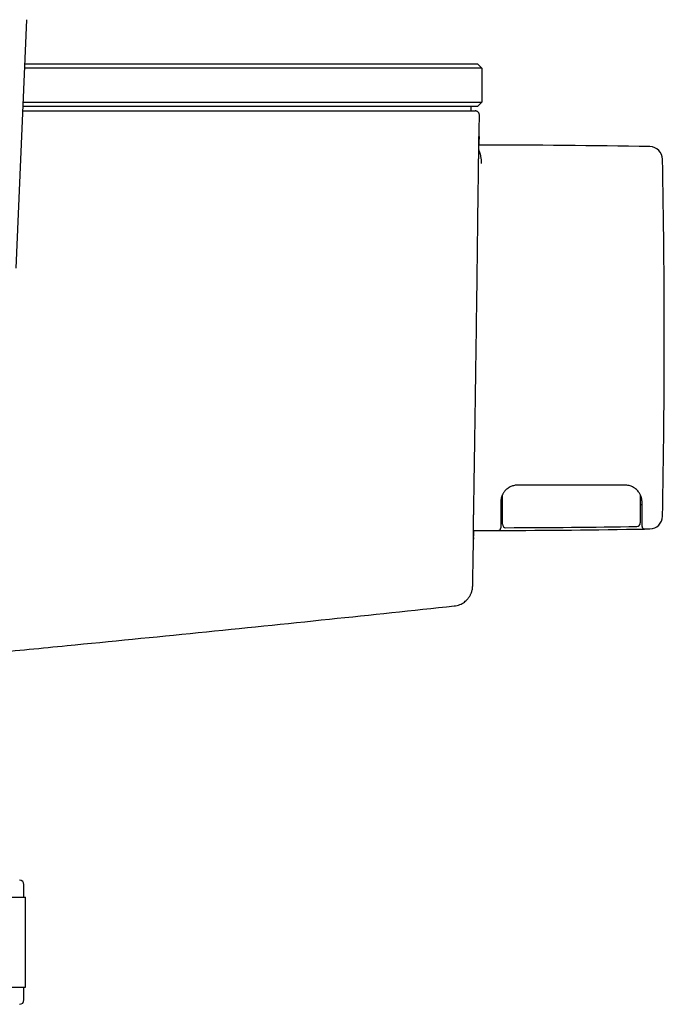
# Model space of a CAD drawing. Header units: millimetres. Extents: x 8 to 1894, y 12 to 2723.
# Tile 107 of 152: x 1456 to 1531, y 1523 to 1638. Entities that reach past the tile are written whole.
import ezdxf

# ---------------------------------------------------------------- set-up
doc = ezdxf.new("R2010")
doc.units = ezdxf.units.MM

msp = doc.modelspace()

# ---------------------------------------------------------------- linework, layer by layer
at = {"color": 7, "linetype": 'Continuous', "lineweight": 30}
for p, q in [((1455.64, 1609.15), (1456.89, 1638.15)), ((1456.67, 1633.01), (1489.76, 1633.01)), ((1489.76, 1633.01), (1509.56, 1633.01)), ((1494.55, 1633.01), (1494.55, 1633.01)), ((1496.53, 1633.01), (1496.53, 1633.01)), ((1497.39, 1633.01), (1497.39, 1633.01)), ((1499.58, 1633.01), (1499.58, 1633.01)), ((1510.06, 1632.51), (1509.56, 1633.01)), ((1489.76, 1632.51), (1456.65, 1632.51)), ((1510.06, 1632.51), (1489.76, 1632.51)), ((1510.06, 1632.51), (1510.06, 1628.51)), ((1456.47, 1628.51), (1489.76, 1628.51)), ((1489.76, 1628.51), (1510.06, 1628.51)), ((1509.56, 1628.01), (1510.06, 1628.51)), ((1456.43, 1627.51), (1489.37, 1627.51)), ((1489.76, 1628.01), (1456.45, 1628.01)), ((1509.56, 1628.01), (1489.76, 1628.01)), ((1508.76, 1628.01), (1508.76, 1627.51)), ((1508.87, 1627.51), (1509.26, 1627.51)), ((1512.27, 1581.9), (1512.26, 1581.44)), ((1512.26, 1581.54), (1512.46, 1581.54)), ((1528.56, 1581.54), (1528.76, 1581.54)), ((1512.26, 1578.98), (1512.26, 1578.81)), ((1528.76, 1578.98), (1528.76, 1579.1)), ((1509.07, 1578.51), (1509.52, 1578.51)), ((1506.82, 1569.69), (1506.82, 1569.69)), ((1456.56, 1535.68), (1456.56, 1537.18)), ((1433.79, 1535.68), (1456.74, 1535.68)), ((1456.74, 1525.18), (1456.74, 1535.68)), ((1433.79, 1525.18), (1456.74, 1525.18)), ((1456.56, 1523.68), (1456.56, 1525.18))]:
    msp.add_line(p, q, dxfattribs=at)
at = {"color": 7, "linetype": 'Continuous', "lineweight": 30, "flags": 128}
msp.add_lwpolyline([(1529.07, 1578.68), (1529.15, 1578.68), (1529.22, 1578.68), (1529.3, 1578.68), (1529.37, 1578.68), (1529.45, 1578.68), (1529.53, 1578.68), (1529.6, 1578.68), (1529.68, 1578.69)], dxfattribs=at)
at = {"color": 7, "linetype": 'Continuous', "lineweight": 30}
for centre, radius, start, end in [((1509.9, 523.51), 1100, 88.96987, 90.01079), ((1529.65, 1621.83), 1.5, 1.1702, 88.9699), ((510.26, 1601.01), 1021.1, 0, 1.17012), ((510.26, 1601.01), 1021.1, 358.82988, 0), ((1529.65, 1580.19), 1.5, 271.0301, 358.8298), ((1511.96, 1578.81), 0.3, 270.1074, 0), ((1509.9, 2678.51), 1100, 270.10742, 270.9984), ((1512.86, 1579.23), 0.4, 180, 270.1543), ((1509.9, 2678.83), 1100, 270.15432, 270.95159), ((1528.16, 1579.38), 0.4, 270.9516, 0), ((1529.06, 1578.98), 0.3, 180, 270.9984), ((1509.9, 2678.51), 1100, 269.98018, 270.10742), ((1456.06, 1537.18), 0.5, 0, 90), ((1456.06, 1523.68), 0.5, 270, 0)]:
    msp.add_arc(centre, radius, start, end, dxfattribs=at)
for points, knots in [([(1489.37, 1627.51), (1489.67, 1627.51), (1490.27, 1627.51), (1491.16, 1627.51), (1492.05, 1627.51), (1492.93, 1627.51), (1493.81, 1627.51), (1494.65, 1627.51), (1495.47, 1627.51), (1496.27, 1627.51), (1497.05, 1627.51), (1497.82, 1627.51), (1498.6, 1627.51), (1499.39, 1627.51), (1500.18, 1627.51), (1500.95, 1627.51), (1501.69, 1627.51), (1502.41, 1627.51), (1503.09, 1627.51), (1503.74, 1627.51), (1504.35, 1627.51), (1504.93, 1627.51), (1505.48, 1627.51), (1505.98, 1627.51), (1506.45, 1627.51), (1506.88, 1627.51), (1507.28, 1627.51), (1507.63, 1627.51), (1507.94, 1627.51), (1508.21, 1627.51), (1508.45, 1627.51), (1508.63, 1627.51), (1508.76, 1627.51), (1508.85, 1627.51), (1508.86, 1627.51), (1508.87, 1627.51)], [0, 0, 0, 0, 0.029473, 0.05884, 0.088128, 0.117359, 0.146558, 0.175749, 0.203286, 0.230854, 0.258472, 0.286096, 0.313711, 0.344519, 0.375313, 0.406089, 0.436845, 0.467578, 0.498285, 0.528974, 0.559659, 0.590348, 0.621049, 0.651764, 0.682497, 0.713249, 0.74402, 0.774812, 0.805624, 0.837928, 0.870259, 0.902623, 0.935026, 0.967481, 1, 1, 1, 1]), ([(1509.76, 1627), (1509.76, 1627.04), (1509.76, 1627.11), (1509.73, 1627.21), (1509.69, 1627.28), (1509.65, 1627.33), (1509.59, 1627.39), (1509.51, 1627.45), (1509.4, 1627.5), (1509.31, 1627.5), (1509.26, 1627.51)], [0, 0, 0, 0, 0.14825, 0.275608, 0.375482, 0.449661, 0.545209, 0.672412, 0.826883, 1, 1, 1, 1]), ([(1509.73, 1623.5), (1509.74, 1623.78), (1509.74, 1624.5), (1509.75, 1625.66), (1509.76, 1626.55), (1509.76, 1627)], [0, 0, 0, 0, 0.238324, 0.612374, 1, 1, 1, 1]), ([(1509.06, 1577.5), (1509.06, 1577.5), (1509.06, 1577.51), (1509.06, 1577.58), (1509.06, 1577.7), (1509.06, 1577.86), (1509.06, 1578.07), (1509.07, 1578.31), (1509.07, 1578.6), (1509.08, 1578.93), (1509.08, 1579.3), (1509.09, 1579.71), (1509.09, 1580.17), (1509.1, 1580.66), (1509.11, 1581.2), (1509.12, 1581.77), (1509.13, 1582.38), (1509.14, 1583.01), (1509.15, 1583.68), (1509.16, 1584.39), (1509.17, 1585.13), (1509.18, 1585.91), (1509.2, 1586.72), (1509.21, 1587.56), (1509.22, 1588.41), (1509.24, 1589.29), (1509.25, 1590.18), (1509.26, 1591.09), (1509.28, 1592.02), (1509.29, 1592.98), (1509.31, 1593.96), (1509.32, 1594.95), (1509.33, 1595.96), (1509.35, 1596.97), (1509.36, 1597.98), (1509.38, 1598.99), (1509.39, 1600), (1509.41, 1601.02), (1509.42, 1602.04), (1509.43, 1603.07), (1509.45, 1604.1), (1509.46, 1605.12), (1509.48, 1606.13), (1509.49, 1607.13), (1509.5, 1608.1), (1509.51, 1609.06), (1509.53, 1610), (1509.54, 1610.94), (1509.55, 1611.86), (1509.56, 1612.77), (1509.57, 1613.65), (1509.58, 1614.51), (1509.59, 1615.33), (1509.6, 1616.13), (1509.61, 1616.89), (1509.62, 1617.62), (1509.63, 1618.33), (1509.64, 1619.01), (1509.65, 1619.65), (1509.66, 1620.26), (1509.66, 1620.84), (1509.67, 1621.37), (1509.68, 1621.86), (1509.68, 1622.31), (1509.69, 1622.72), (1509.69, 1623.09), (1509.7, 1623.42), (1509.7, 1623.71), (1509.7, 1623.96), (1509.71, 1624.16), (1509.71, 1624.31), (1509.71, 1624.42), (1509.71, 1624.49), (1509.72, 1624.51), (1509.72, 1624.49), (1509.72, 1624.42), (1509.72, 1624.32), (1509.72, 1624.22), (1509.72, 1624.19)], [0, 0, 0, 0, 0.01334, 0.026671, 0.040018, 0.053409, 0.06677, 0.079804, 0.092831, 0.105875, 0.118959, 0.13227, 0.145542, 0.158799, 0.172066, 0.185421, 0.198546, 0.21163, 0.224699, 0.237778, 0.251135, 0.264453, 0.27776, 0.29108, 0.304413, 0.31747, 0.330517, 0.343577, 0.356675, 0.369989, 0.383286, 0.396593, 0.409935, 0.423297, 0.43636, 0.449393, 0.462418, 0.47546, 0.48872, 0.501984, 0.515278, 0.528629, 0.542024, 0.555114, 0.568153, 0.581164, 0.594173, 0.607412, 0.620661, 0.633945, 0.64729, 0.660694, 0.673798, 0.686845, 0.69986, 0.712868, 0.726118, 0.739368, 0.752644, 0.76597, 0.779359, 0.792464, 0.805523, 0.818559, 0.831597, 0.844888, 0.858202, 0.871567, 0.88501, 0.898513, 0.911695, 0.924805, 0.937867, 0.950908, 0.964161, 0.97742, 0.990713, 1, 1, 1, 1]), ([(1510.02, 1621.36), (1510.02, 1621.42), (1510.02, 1621.55), (1510, 1621.74), (1509.98, 1621.93), (1509.95, 1622.11), (1509.92, 1622.28), (1509.89, 1622.4), (1509.87, 1622.48), (1509.86, 1622.52), (1509.84, 1622.56), (1509.83, 1622.6), (1509.82, 1622.64), (1509.79, 1622.72), (1509.75, 1622.84), (1509.71, 1622.94), (1509.69, 1622.98), (1509.69, 1622.99)], [0, 0, 0, 0, 0.080711, 0.168394, 0.2631, 0.36487, 0.460296, 0.56123, 0.588578, 0.616304, 0.644408, 0.672891, 0.701752, 0.730991, 0.863642, 0.984588, 1, 1, 1, 1]), ([(1514.26, 1583.81), (1514.19, 1583.81), (1514.06, 1583.8), (1513.85, 1583.77), (1513.64, 1583.71), (1513.44, 1583.64), (1513.25, 1583.54), (1513.07, 1583.42), (1512.9, 1583.28), (1512.8, 1583.17), (1512.75, 1583.12)], [0, 0, 0, 0, 0.1215945, 0.2441437, 0.3676569, 0.4921434, 0.6176122, 0.7440723, 0.871532, 1, 1, 1, 1]), ([(1526.76, 1583.81), (1525.6, 1583.81), (1523.27, 1583.81), (1519.1, 1583.81), (1516.1, 1583.81), (1514.26, 1583.81)], [0, 0, 0, 0, 0.2799987, 0.560001, 1, 1, 1, 1]), ([(1528.18, 1583.22), (1528.13, 1583.27), (1528.02, 1583.37), (1527.85, 1583.49), (1527.67, 1583.59), (1527.47, 1583.68), (1527.25, 1583.75), (1527, 1583.8), (1526.84, 1583.81), (1526.76, 1583.81)], [0, 0, 0, 0, 0.138355, 0.272891, 0.403611, 0.530521, 0.693762, 0.850251, 1, 1, 1, 1]), ([(1512.75, 1583.12), (1512.72, 1583.08), (1512.66, 1583.01), (1512.58, 1582.89), (1512.52, 1582.79), (1512.46, 1582.68), (1512.42, 1582.59), (1512.37, 1582.45), (1512.31, 1582.27), (1512.27, 1582.04), (1512.27, 1581.88), (1512.26, 1581.81)], [0, 0, 0, 0, 0.10201, 0.196504, 0.283499, 0.363015, 0.435078, 0.499725, 0.668771, 0.835266, 1, 1, 1, 1]), ([(1512.46, 1579.25), (1512.46, 1579.26), (1512.46, 1579.27), (1512.46, 1579.31), (1512.46, 1579.33), (1512.46, 1579.35), (1512.46, 1579.36), (1512.46, 1579.36), (1512.46, 1579.37), (1512.46, 1579.37), (1512.46, 1579.38), (1512.46, 1579.39), (1512.46, 1579.4), (1512.46, 1579.42), (1512.46, 1579.43), (1512.46, 1579.45), (1512.46, 1579.47), (1512.46, 1579.5), (1512.46, 1579.53), (1512.46, 1579.57), (1512.46, 1579.62), (1512.46, 1579.68), (1512.46, 1579.75), (1512.46, 1579.84), (1512.46, 1579.95), (1512.46, 1580.1), (1512.46, 1580.28), (1512.46, 1580.5), (1512.46, 1580.72), (1512.46, 1580.96), (1512.46, 1581.17), (1512.46, 1581.41), (1512.46, 1581.61), (1512.46, 1581.8), (1512.46, 1581.94), (1512.46, 1582.08), (1512.46, 1582.23), (1512.46, 1582.39), (1512.46, 1582.53), (1512.46, 1582.63), (1512.46, 1582.67), (1512.46, 1582.68)], [0, 0, 0, 0, 0.084555, 0.164169, 0.230171, 0.237344, 0.244469, 0.251547, 0.258577, 0.265561, 0.272497, 0.279386, 0.305112, 0.325528, 0.343018, 0.358477, 0.381415, 0.402564, 0.421947, 0.446641, 0.469933, 0.49193, 0.515785, 0.538901, 0.561519, 0.593445, 0.627023, 0.66288, 0.701531, 0.735261, 0.773572, 0.803154, 0.845328, 0.865767, 0.887015, 0.909073, 0.931944, 0.95563, 0.980133, 0.998215, 1, 1, 1, 1]), ([(1528.76, 1581.81), (1528.76, 1581.87), (1528.76, 1581.99), (1528.74, 1582.14), (1528.71, 1582.26), (1528.69, 1582.33), (1528.67, 1582.41), (1528.65, 1582.48), (1528.61, 1582.58), (1528.55, 1582.71), (1528.46, 1582.87), (1528.34, 1583.05), (1528.24, 1583.16), (1528.18, 1583.22)], [0, 0, 0, 0, 0.124115, 0.24842, 0.298295, 0.348279, 0.398396, 0.448668, 0.499116, 0.597406, 0.713601, 0.847782, 1, 1, 1, 1]), ([(1528.56, 1582.68), (1528.56, 1582.65), (1528.56, 1582.47), (1528.56, 1582.26), (1528.56, 1582.07), (1528.56, 1582.01), (1528.56, 1581.95), (1528.56, 1581.9), (1528.56, 1581.84), (1528.56, 1581.76), (1528.56, 1581.65), (1528.56, 1581.52), (1528.56, 1581.41), (1528.56, 1581.3), (1528.56, 1581.19), (1528.56, 1581.07), (1528.56, 1580.96), (1528.56, 1580.8), (1528.56, 1580.61), (1528.56, 1580.42), (1528.56, 1580.26), (1528.56, 1580.15), (1528.56, 1580.05), (1528.56, 1579.97), (1528.56, 1579.9), (1528.56, 1579.84), (1528.56, 1579.76), (1528.56, 1579.69), (1528.56, 1579.63), (1528.56, 1579.58), (1528.56, 1579.55), (1528.56, 1579.52), (1528.56, 1579.48), (1528.56, 1579.44), (1528.56, 1579.4), (1528.56, 1579.39), (1528.56, 1579.38)], [0, 0, 0, 0, 0.012418, 0.084595, 0.093479, 0.102232, 0.110855, 0.119347, 0.127708, 0.135939, 0.159186, 0.179018, 0.195436, 0.20844, 0.228429, 0.247265, 0.264961, 0.281533, 0.320825, 0.357279, 0.380262, 0.402388, 0.423855, 0.440975, 0.458395, 0.476234, 0.494601, 0.528717, 0.566224, 0.600399, 0.63983, 0.66606, 0.712984, 0.801677, 0.897326, 1, 1, 1, 1]), ([(1512.26, 1581.81), (1512.26, 1581.68), (1512.26, 1581.42), (1512.26, 1581.06), (1512.26, 1580.72), (1512.26, 1580.4), (1512.26, 1580.11), (1512.26, 1579.85), (1512.26, 1579.62), (1512.26, 1579.42), (1512.26, 1579.26), (1512.26, 1579.14), (1512.26, 1579.04), (1512.26, 1579), (1512.26, 1578.98)], [0, 0, 0, 0, 0.080788, 0.161397, 0.241762, 0.321856, 0.401721, 0.481493, 0.561141, 0.648378, 0.735771, 0.823575, 0.911747, 1, 1, 1, 1]), ([(1528.76, 1579.1), (1528.76, 1579.11), (1528.76, 1579.12), (1528.76, 1579.15), (1528.76, 1579.18), (1528.76, 1579.22), (1528.76, 1579.27), (1528.76, 1579.34), (1528.76, 1579.43), (1528.76, 1579.55), (1528.76, 1579.69), (1528.76, 1579.87), (1528.76, 1580.1), (1528.76, 1580.39), (1528.76, 1580.7), (1528.76, 1581.05), (1528.76, 1581.42), (1528.76, 1581.68), (1528.76, 1581.81)], [0, 0, 0, 0, 0.045814, 0.08765, 0.125527, 0.168798, 0.210516, 0.250752, 0.314893, 0.377714, 0.439538, 0.500703, 0.584984, 0.66783, 0.750276, 0.832486, 0.915265, 1, 1, 1, 1]), ([(1508.98, 1572.04), (1508.99, 1572.51), (1509.01, 1573.55), (1509.04, 1575.14), (1509.07, 1576.8), (1509.1, 1577.92), (1509.11, 1578.48), (1509.11, 1578.51)], [0, 0, 0, 0, 0.218691, 0.481938, 0.738628, 0.988759, 1, 1, 1, 1]), ([(1509.07, 1577.69), (1509.07, 1577.66), (1509.06, 1577.58), (1509.06, 1577.51), (1509.06, 1577.5), (1509.06, 1577.5)], [0, 0, 0, 0, 0.316234, 0.658199, 1, 1, 1, 1]), ([(1506.82, 1569.69), (1506.93, 1569.7), (1507.16, 1569.74), (1507.47, 1569.84), (1507.76, 1569.98), (1508.01, 1570.14), (1508.22, 1570.32), (1508.39, 1570.5), (1508.53, 1570.67), (1508.63, 1570.83), (1508.71, 1570.98), (1508.77, 1571.1), (1508.82, 1571.22), (1508.87, 1571.37), (1508.93, 1571.56), (1508.97, 1571.79), (1508.98, 1571.96), (1508.98, 1572.04)], [0, 0, 0, 0, 0.0984262, 0.1938196, 0.2846828, 0.3697595, 0.4480825, 0.5189795, 0.5820443, 0.6370873, 0.684078, 0.7230905, 0.7567578, 0.7954645, 0.8562251, 0.9266229, 1, 1, 1, 1]), ([(1452.76, 1564.21), (1455.71, 1564.49), (1463.76, 1565.27), (1476.92, 1566.58), (1492, 1568.12), (1501.96, 1569.17), (1506.82, 1569.69)], [0, 0, 0, 0, 0.163276, 0.44672, 0.730163, 1, 1, 1, 1])]:
    msp.add_open_spline(points, degree=3, knots=knots, dxfattribs=at)

doc.saveas('drawing.dxf')
